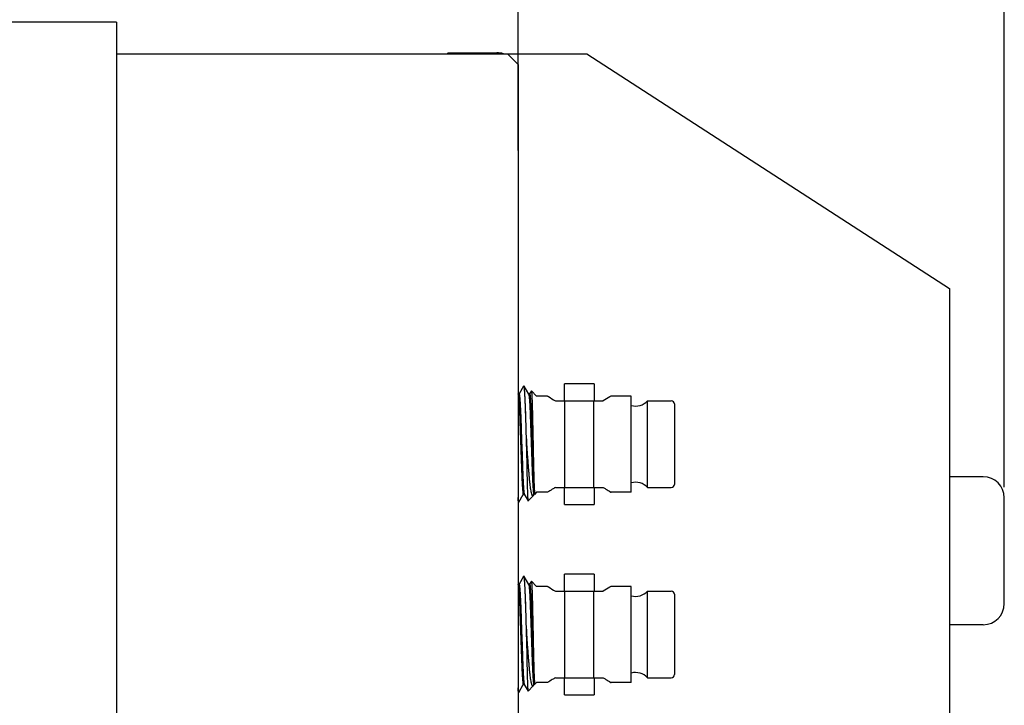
# Model space of a CAD drawing. Header units: millimetres. Extents: x 8 to 542, y 18 to 307.
# Tile 6 of 8: x 290 to 336, y 178 to 210. Entities that reach past the tile are written whole.
import ezdxf

# ---------------------------------------------------------------- set-up
doc = ezdxf.new("R2010")
doc.units = ezdxf.units.MM
doc.header["$LTSCALE"] = 23.1
doc.header["$PDMODE"] = 3
doc.header["$PDSIZE"] = 8
doc.layers.get('0').update_dxf_attribs({"linetype": 'CONTINUOUS'})
doc.layers.get('Defpoints').update_dxf_attribs({"linetype": 'CONTINUOUS'})
doc.layers.add('00_COMPONENTS', color=7, linetype='CONTINUOUS')
doc.layers.add('51__DRAFT_DIMS', color=7, linetype='CONTINUOUS')
doc.styles.get("Standard").update_dxf_attribs({"font": 'simfang.ttf'})
doc.dimstyles.new('DIMSTYLE_1', dxfattribs={"dimtxt": 3, "dimasz": 3, "dimexe": 2.5, "dimexo": 0.5, "dimgap": 0.75, "dimtad": 1, "dimdsep": 46, "dimtxsty": 'STANDARD', "dimblk": '_FILLED', "dimblk1": '_FILLED', "dimblk2": '_FILLED', "dimcen": 0.09, "dimclrt": 3, "dimazin": 2, "dimtp": 0.3, "dimtm": 0.3, "dimtfac": 1, "dimtofl": 0, "dimtmove": 0, "dimatfit": 3, "dimldrblk": '_FILLED', "dimfxl": 1, "dimtolj": 1, "dimarcsym": 0})

# ---------------------------------------------------------------- blocks, each defined once
blk = doc.blocks.new('_FILLED')
at = {"color": 0, "linetype": 'ByBlock'}
blk.add_solid([(0, 0), (-1, 0.167), (-1, -0.167)], dxfattribs=at)
blk = doc.blocks.new('*D8')
at = {"layer": '51__DRAFT_DIMS', "color": 0, "lineweight": -2}
for p, q in [((254.166, 209.855), (254.166, 228.015)), ((313.166, 204.216), (313.166, 228.015)), ((257.166, 225.515), (310.166, 225.515))]:
    blk.add_line(p, q, dxfattribs=at)
at = {"layer": 'Defpoints', "color": 0}
for p in [(313.166, 225.515), (254.166, 209.355), (313.166, 203.716)]:
    blk.add_point(p, dxfattribs=at)
at = {"layer": '51__DRAFT_DIMS', "color": 0, "linetype": 'ByBlock', "lineweight": -2, "xscale": 3, "yscale": 3, "zscale": 3, "rotation": 180}
blk.add_blockref('_FILLED', (254.166, 225.515), dxfattribs=at)
at = {"layer": '51__DRAFT_DIMS', "color": 0, "linetype": 'ByBlock', "lineweight": -2, "xscale": 3, "yscale": 3, "zscale": 3}
blk.add_blockref('_FILLED', (313.166, 225.515), dxfattribs=at)
at = {"layer": '51__DRAFT_DIMS', "insert": (283.645, 230.932), "char_height": 3.5, "attachment_point": 2, "line_spacing_factor": 0.9}
blk.add_mtext('\\A1;59', dxfattribs=at)
blk = doc.blocks.new('*D9')
at = {"layer": '51__DRAFT_DIMS', "color": 0, "lineweight": -2}
for p, q in [((254.166, 209.855), (254.166, 235.928)), ((336.169, 188.295), (336.169, 235.928)), ((333.169, 233.428), (257.166, 233.428))]:
    blk.add_line(p, q, dxfattribs=at)
at = {"layer": 'Defpoints', "color": 0}
for p in [(254.166, 233.428), (254.166, 209.355), (336.169, 187.795)]:
    blk.add_point(p, dxfattribs=at)
at = {"layer": '51__DRAFT_DIMS', "color": 0, "linetype": 'ByBlock', "lineweight": -2, "xscale": 3, "yscale": 3, "zscale": 3, "rotation": 180}
blk.add_blockref('_FILLED', (254.166, 233.428), dxfattribs=at)
at = {"layer": '51__DRAFT_DIMS', "color": 0, "linetype": 'ByBlock', "lineweight": -2, "xscale": 3, "yscale": 3, "zscale": 3}
blk.add_blockref('_FILLED', (336.169, 233.428), dxfattribs=at)
at = {"layer": '51__DRAFT_DIMS', "insert": (295.094, 238.845), "char_height": 3.5, "attachment_point": 2, "line_spacing_factor": 0.9}
blk.add_mtext('\\A1;82', dxfattribs=at)

msp = doc.modelspace()

# ---------------------------------------------------------------- linework, layer by layer
at = {"layer": '00_COMPONENTS', "color": 7}
for p, q in [((294.166, 210.295), (269.066, 210.295)), ((294.166, 210.295), (294.166, 110.295)), ((294.166, 208.795), (316.415, 208.795)), ((309.866, 208.845), (309.816, 208.795)), ((309.866, 208.845), (312.166, 208.845)), ((313.166, 208.295), (312.666, 208.795)), ((316.415, 208.795), (333.569, 197.695)), ((313.166, 208.295), (313.166, 112.295)), ((333.569, 197.695), (333.569, 122.895)), ((313.43, 193.08), (313.214, 192.707)), ((313.433, 193.083), (313.448, 193.083)), ((313.67, 192.703), (313.451, 193.08)), ((313.796, 192.849), (313.714, 192.707)), ((314.041, 192.608), (313.799, 192.85)), ((316.766, 193.183), (315.366, 193.183)), ((315.366, 192.383), (315.366, 193.183)), ((316.766, 193.183), (316.766, 192.383)), ((313.17, 192.703), (313.166, 192.71)), ((313.216, 192.706), (313.168, 192.706)), ((313.17, 192.703), (313.171, 192.699)), ((313.214, 192.707), (313.214, 192.706)), ((313.716, 192.706), (313.668, 192.706)), ((313.67, 192.703), (313.671, 192.7)), ((313.714, 192.707), (313.714, 192.706)), ((314.566, 192.608), (314.041, 192.608)), ((314.566, 192.608), (314.567, 192.607)), ((314.936, 192.383), (317.196, 192.383)), ((315.386, 188.283), (315.386, 192.383)), ((316.745, 188.283), (316.745, 192.383)), ((317.566, 192.608), (317.55, 192.597)), ((317.564, 192.607), (317.55, 192.597)), ((318.516, 192.608), (317.566, 192.608)), ((318.516, 188.058), (318.516, 192.608)), ((319.297, 192.383), (320.416, 192.383)), ((319.297, 188.283), (319.297, 192.383)), ((320.566, 192.233), (320.566, 188.433)), ((313.566, 190.58), (313.566, 190.085)), ((313.583, 190.333), (313.566, 190.58)), ((313.558, 190.333), (313.566, 190.085)), ((335.169, 188.795), (333.569, 188.795)), ((314.936, 188.283), (317.196, 188.283)), ((315.366, 187.483), (315.366, 188.283)), ((316.766, 188.283), (316.766, 187.483)), ((319.297, 188.283), (320.416, 188.283)), ((313.201, 187.586), (313.417, 187.959)), ((313.416, 187.96), (313.464, 187.96)), ((313.417, 187.959), (313.418, 187.96)), ((313.462, 187.963), (313.638, 187.658)), ((313.879, 187.896), (313.64, 187.657)), ((313.888, 187.909), (313.917, 187.959)), ((313.916, 187.96), (313.942, 187.96)), ((313.917, 187.959), (313.918, 187.96)), ((313.942, 188.066), (313.943, 187.96)), ((314.04, 188.058), (313.942, 187.96)), ((313.942, 188.043), (313.942, 188.004)), ((313.942, 188.004), (313.943, 187.969)), ((313.943, 187.969), (313.943, 187.96)), ((313.943, 187.96), (313.943, 187.96)), ((314.566, 188.058), (314.04, 188.058)), ((314.567, 188.059), (314.566, 188.058)), ((317.55, 188.068), (317.566, 188.058)), ((318.516, 188.058), (317.566, 188.058)), ((336.169, 182.795), (336.169, 187.795)), ((313.166, 187.61), (313.18, 187.586)), ((313.183, 187.583), (313.198, 187.583)), ((315.366, 187.483), (316.766, 187.483)), ((313.43, 184.08), (313.214, 183.707)), ((313.433, 184.083), (313.448, 184.083)), ((313.67, 183.703), (313.451, 184.08)), ((316.766, 184.183), (315.366, 184.183)), ((315.366, 183.383), (315.366, 184.183)), ((316.766, 184.183), (316.766, 183.383)), ((313.17, 183.703), (313.166, 183.71)), ((313.216, 183.706), (313.168, 183.706)), ((313.17, 183.703), (313.171, 183.699)), ((313.214, 183.707), (313.214, 183.706)), ((313.716, 183.706), (313.668, 183.706)), ((313.67, 183.703), (313.671, 183.7)), ((313.796, 183.849), (313.714, 183.707)), ((313.714, 183.707), (313.714, 183.706)), ((314.041, 183.608), (313.799, 183.85)), ((314.566, 183.608), (314.041, 183.608)), ((314.566, 183.608), (314.567, 183.607)), ((317.566, 183.608), (317.55, 183.597)), ((317.564, 183.607), (317.55, 183.597)), ((318.516, 183.608), (317.566, 183.608)), ((318.516, 179.058), (318.516, 183.608)), ((314.936, 183.383), (317.196, 183.383)), ((315.386, 179.283), (315.386, 183.383)), ((316.745, 179.283), (316.745, 183.383)), ((319.297, 183.383), (320.416, 183.383)), ((319.297, 179.283), (319.297, 183.383)), ((320.566, 183.233), (320.566, 179.433)), ((335.169, 181.795), (333.569, 181.795)), ((313.558, 181.333), (313.566, 181.085)), ((313.566, 181.58), (313.566, 181.085)), ((313.583, 181.333), (313.566, 181.58)), ((313.201, 178.586), (313.417, 178.959)), ((313.416, 178.96), (313.464, 178.96)), ((313.417, 178.959), (313.418, 178.96)), ((313.462, 178.963), (313.638, 178.658)), ((313.879, 178.896), (313.64, 178.657)), ((313.888, 178.909), (313.917, 178.959)), ((313.916, 178.96), (313.942, 178.96)), ((313.917, 178.959), (313.918, 178.96)), ((313.942, 179.066), (313.943, 178.96)), ((314.041, 179.058), (313.942, 178.96)), ((313.942, 179.043), (313.942, 179.004)), ((313.942, 179.004), (313.943, 178.969)), ((313.943, 178.969), (313.943, 178.96)), ((313.943, 178.96), (313.943, 178.96)), ((314.566, 179.058), (314.041, 179.058)), ((314.567, 179.059), (314.566, 179.058)), ((314.936, 179.283), (317.196, 179.283)), ((315.366, 178.483), (315.366, 179.283)), ((316.766, 179.283), (316.766, 178.483)), ((317.55, 179.068), (317.566, 179.058)), ((318.516, 179.058), (317.566, 179.058)), ((319.297, 179.283), (320.416, 179.283)), ((313.166, 178.61), (313.18, 178.586)), ((313.183, 178.583), (313.198, 178.583)), ((315.366, 178.483), (316.766, 178.483))]:
    msp.add_line(p, q, dxfattribs=at)
at = {"layer": '00_COMPONENTS', "color": 4}
for p, q in [((310.666, 208.845), (310.666, 208.795)), ((312.166, 208.845), (312.166, 208.795))]:
    msp.add_line(p, q, dxfattribs=at)
at = {"layer": '00_COMPONENTS', "color": 7}
for centre, radius, start, end in [((312.166, 207.845), 1, 72.1598, 90), ((318.716, 192.933), 0.8, 255.5178, 316.5675), ((320.416, 192.233), 0.15, 0, 90), ((335.169, 187.795), 1, 0, 90), ((318.716, 187.733), 0.8, 43.4325, 104.4822), ((320.416, 188.433), 0.15, 270, 360), ((318.716, 183.933), 0.8, 255.5178, 316.5675), ((320.416, 183.233), 0.15, 0, 90), ((335.169, 182.795), 1, 270, 360), ((318.716, 178.733), 0.8, 43.4325, 104.4822), ((320.416, 179.433), 0.15, 270, 360)]:
    msp.add_arc(centre, radius, start, end, dxfattribs=at)
for points, knots in [([(313.43, 193.08), (313.43, 193.08), (313.431, 193.082), (313.432, 193.083), (313.433, 193.083)], [0, 0, 0, 0, 0.338671, 1, 1, 1, 1]), ([(313.433, 193.083), (313.434, 193.083), (313.436, 193.081), (313.438, 193.077), (313.439, 193.075), (313.439, 193.073)], [0, 0, 0, 0, 0.328229, 0.615588, 1, 1, 1, 1]), ([(313.439, 193.073), (313.44, 193.072), (313.441, 193.069), (313.442, 193.065), (313.442, 193.062)], [0, 0, 0, 0, 0.215806, 1, 1, 1, 1]), ([(313.442, 193.062), (313.444, 193.056), (313.446, 193.042), (313.451, 193.007), (313.458, 192.949), (313.465, 192.863), (313.472, 192.755), (313.48, 192.627), (313.491, 192.419), (313.503, 192.124), (313.513, 191.808), (313.522, 191.533), (313.531, 191.23), (313.543, 190.828), (313.553, 190.501), (313.558, 190.333)], [0, 0, 0, 0, 0.006651, 0.015318, 0.038808, 0.07051, 0.110236, 0.157571, 0.21191, 0.338336, 0.481903, 0.558732, 0.640456, 0.815666, 1, 1, 1, 1]), ([(313.451, 193.08), (313.451, 193.08), (313.45, 193.082), (313.449, 193.083), (313.448, 193.083)], [0, 0, 0, 0, 0.338671, 1, 1, 1, 1]), ([(313.566, 190.58), (313.561, 190.744), (313.551, 191.06), (313.537, 191.512), (313.527, 191.864), (313.517, 192.124), (313.51, 192.303), (313.503, 192.467), (313.496, 192.615), (313.488, 192.745), (313.481, 192.854), (313.474, 192.932), (313.469, 192.983), (313.465, 193.013), (313.462, 193.038), (313.459, 193.057), (313.455, 193.07), (313.453, 193.077), (313.451, 193.08)], [0, 0, 0, 0, 0.196343, 0.378599, 0.541952, 0.61835, 0.690148, 0.756307, 0.815823, 0.86785, 0.911719, 0.946967, 0.961282, 0.973371, 0.983247, 0.990942, 0.996497, 1, 1, 1, 1]), ([(313.796, 192.849), (313.796, 192.849), (313.797, 192.85), (313.798, 192.85), (313.798, 192.85), (313.799, 192.85)], [0, 0, 0, 0, 0.565759, 0.762593, 1, 1, 1, 1]), ([(313.799, 192.85), (313.799, 192.849), (313.8, 192.848), (313.801, 192.844), (313.802, 192.839), (313.804, 192.83), (313.806, 192.814), (313.808, 192.792), (313.811, 192.763), (313.813, 192.729), (313.815, 192.689), (313.819, 192.624), (313.823, 192.531), (313.828, 192.403), (313.833, 192.255), (313.839, 192.09), (313.844, 191.908), (313.848, 191.711), (313.853, 191.502), (313.859, 191.202), (313.867, 190.811), (313.874, 190.494), (313.878, 190.333)], [0, 0, 0, 0, 0.000882, 0.002299, 0.00428, 0.006832, 0.013661, 0.022784, 0.034187, 0.047852, 0.063761, 0.081893, 0.124619, 0.175548, 0.234237, 0.300143, 0.372609, 0.450933, 0.534403, 0.622265, 0.807728, 1, 1, 1, 1]), ([(313.171, 192.699), (313.173, 192.695), (313.176, 192.686), (313.179, 192.669), (313.183, 192.647), (313.188, 192.607), (313.195, 192.543), (313.203, 192.45), (313.211, 192.337), (313.219, 192.205), (313.227, 192.056), (313.237, 191.832), (313.249, 191.525), (313.263, 191.124), (313.278, 190.69), (313.294, 190.236), (313.31, 189.787), (313.322, 189.428), (313.332, 189.159), (313.339, 188.973), (313.346, 188.797), (313.353, 188.633), (313.361, 188.482), (313.369, 188.347), (313.377, 188.231), (313.385, 188.135), (313.392, 188.069), (313.397, 188.026), (313.401, 188.003), (313.404, 187.986), (313.407, 187.976), (313.409, 187.97), (313.41, 187.966), (313.412, 187.962), (313.414, 187.96), (313.416, 187.96)], [0, 0, 0, 0, 0.002491, 0.006077, 0.010787, 0.016639, 0.031784, 0.051449, 0.075432, 0.103399, 0.134905, 0.169453, 0.245071, 0.329256, 0.422408, 0.519809, 0.616026, 0.705801, 0.746975, 0.786, 0.823166, 0.858113, 0.890104, 0.918626, 0.943227, 0.96355, 0.979373, 0.985567, 0.990615, 0.994533, 0.996075, 0.997346, 0.998353, 0.99911, 1, 1, 1, 1]), ([(313.216, 192.706), (313.217, 192.706), (313.219, 192.704), (313.221, 192.7), (313.223, 192.695), (313.224, 192.69), (313.227, 192.679), (313.23, 192.662), (313.234, 192.638), (313.24, 192.595), (313.246, 192.527), (313.254, 192.43), (313.263, 192.312), (313.271, 192.175), (313.278, 192.022), (313.286, 191.855), (313.293, 191.677), (313.3, 191.489), (313.31, 191.217), (313.322, 190.853), (313.338, 190.4), (313.354, 189.943), (313.37, 189.507), (313.381, 189.165), (313.391, 188.913), (313.398, 188.739), (313.406, 188.578), (313.414, 188.431), (313.422, 188.302), (313.43, 188.193), (313.437, 188.114), (313.443, 188.063), (313.447, 188.032), (313.45, 188.007), (313.454, 187.987), (313.457, 187.973), (313.46, 187.966), (313.462, 187.963)], [0, 0, 0, 0, 0.000899, 0.001667, 0.002689, 0.003979, 0.005545, 0.009524, 0.014652, 0.020944, 0.037016, 0.057652, 0.082622, 0.111552, 0.143978, 0.179365, 0.21695, 0.256434, 0.298141, 0.389052, 0.486205, 0.584188, 0.677469, 0.761418, 0.800085, 0.836846, 0.871076, 0.902102, 0.929434, 0.952631, 0.971383, 0.979032, 0.985518, 0.990837, 0.995005, 0.998044, 1, 1, 1, 1]), ([(313.671, 192.7), (313.672, 192.697), (313.675, 192.688), (313.678, 192.673), (313.682, 192.651), (313.686, 192.625), (313.69, 192.593), (313.695, 192.539), (313.702, 192.458), (313.71, 192.346), (313.718, 192.215), (313.726, 192.068), (313.737, 191.844), (313.749, 191.537), (313.762, 191.136), (313.778, 190.701), (313.794, 190.246), (313.809, 189.796), (313.822, 189.435), (313.832, 189.165), (313.838, 188.979), (313.845, 188.802), (313.853, 188.637), (313.861, 188.485), (313.869, 188.35), (313.877, 188.233), (313.885, 188.136), (313.892, 188.069), (313.897, 188.027), (313.901, 188.003), (313.904, 187.986), (313.907, 187.976), (313.908, 187.97), (313.91, 187.966), (313.912, 187.962), (313.914, 187.96), (313.916, 187.96)], [0, 0, 0, 0, 0.002301, 0.005695, 0.010215, 0.01588, 0.022701, 0.030672, 0.050019, 0.073728, 0.101475, 0.132815, 0.167254, 0.242806, 0.326905, 0.420105, 0.51771, 0.614256, 0.704427, 0.745787, 0.784971, 0.822283, 0.857384, 0.889527, 0.918191, 0.94292, 0.963353, 0.979263, 0.985491, 0.990567, 0.994506, 0.996057, 0.997334, 0.998346, 0.999107, 1, 1, 1, 1]), ([(313.716, 192.706), (313.717, 192.706), (313.719, 192.704), (313.721, 192.701), (313.723, 192.695), (313.726, 192.685), (313.731, 192.661), (313.737, 192.619), (313.744, 192.555), (313.751, 192.473), (313.759, 192.373), (313.766, 192.256), (313.773, 192.124), (313.78, 191.979), (313.787, 191.823), (313.794, 191.657), (313.8, 191.484), (313.807, 191.301), (313.816, 191.039), (313.828, 190.696), (313.843, 190.274), (313.857, 189.855), (313.871, 189.458), (313.884, 189.093), (313.897, 188.765), (313.911, 188.481), (313.923, 188.277), (313.934, 188.145), (313.94, 188.09), (313.942, 188.066)], [0, 0, 0, 0, 0.000821, 0.001497, 0.002389, 0.004864, 0.008303, 0.018156, 0.032033, 0.049894, 0.071594, 0.096892, 0.125443, 0.156865, 0.190687, 0.226287, 0.26354, 0.302724, 0.344186, 0.432593, 0.524783, 0.61634, 0.702961, 0.781199, 0.852188, 0.914624, 0.96475, 0.984342, 1, 1, 1, 1]), ([(314.567, 192.607), (314.578, 192.6), (314.698, 192.521), (314.821, 192.446), (314.936, 192.383)], [0, 0, 0, 0, 0.090966, 1, 1, 1, 1]), ([(317.55, 192.597), (317.534, 192.587), (317.418, 192.512), (317.3, 192.44), (317.196, 192.383)], [0, 0, 0, 0, 0.137274, 1, 1, 1, 1]), ([(313.566, 190.085), (313.569, 189.927), (313.575, 189.617), (313.583, 189.17), (313.59, 188.819), (313.596, 188.56), (313.601, 188.387), (313.605, 188.23), (313.61, 188.09), (313.614, 187.969), (313.619, 187.879), (313.622, 187.818), (313.624, 187.779), (313.626, 187.746), (313.629, 187.718), (313.631, 187.695), (313.633, 187.678), (313.635, 187.667), (313.637, 187.661), (313.637, 187.659), (313.638, 187.658)], [0, 0, 0, 0, 0.196057, 0.382175, 0.552514, 0.629982, 0.701427, 0.766302, 0.824078, 0.874272, 0.916474, 0.93448, 0.950376, 0.964126, 0.975699, 0.985077, 0.992249, 0.997213, 0.998873, 1, 1, 1, 1]), ([(313.879, 187.896), (313.876, 187.894), (313.872, 187.89), (313.865, 187.89), (313.86, 187.891), (313.856, 187.894), (313.849, 187.901), (313.841, 187.913), (313.831, 187.933), (313.822, 187.96), (313.812, 187.992), (313.798, 188.047), (313.781, 188.131), (313.762, 188.248), (313.743, 188.388), (313.724, 188.548), (313.706, 188.728), (313.689, 188.924), (313.673, 189.135), (313.655, 189.358), (313.638, 189.592), (313.613, 189.918), (313.595, 190.166), (313.583, 190.333)], [0, 0, 0, 0, 0.004342, 0.006189, 0.008094, 0.010264, 0.012837, 0.019474, 0.028332, 0.039516, 0.053064, 0.068997, 0.107944, 0.156066, 0.212909, 0.277934, 0.350563, 0.430051, 0.51546, 0.605829, 0.700307, 0.798055, 1, 1, 1, 1]), ([(313.878, 190.333), (313.881, 190.206), (313.886, 189.957), (313.894, 189.591), (313.901, 189.244), (313.909, 188.926), (313.916, 188.645), (313.925, 188.407), (313.932, 188.219), (313.939, 188.111), (313.942, 188.066)], [0, 0, 0, 0, 0.167445, 0.330216, 0.484345, 0.625932, 0.751273, 0.857081, 0.940735, 1, 1, 1, 1]), ([(314.936, 188.283), (314.886, 188.256), (314.761, 188.184), (314.64, 188.107), (314.567, 188.059)], [0, 0, 0, 0, 0.391996, 1, 1, 1, 1]), ([(317.196, 188.283), (317.238, 188.259), (317.358, 188.191), (317.475, 188.117), (317.55, 188.068)], [0, 0, 0, 0, 0.351415, 1, 1, 1, 1]), ([(313.189, 187.604), (313.187, 187.614), (313.182, 187.64), (313.177, 187.685), (313.171, 187.745), (313.167, 187.79), (313.166, 187.814)], [0, 0, 0, 0, 0.149231, 0.365317, 0.649115, 1, 1, 1, 1]), ([(313.888, 187.909), (313.888, 187.908), (313.885, 187.903), (313.882, 187.899), (313.879, 187.896)], [0, 0, 0, 0, 0.284181, 1, 1, 1, 1]), ([(313.166, 187.655), (313.167, 187.646), (313.169, 187.631), (313.172, 187.61), (313.176, 187.596), (313.178, 187.588), (313.18, 187.586)], [0, 0, 0, 0, 0.372602, 0.662119, 0.870137, 1, 1, 1, 1]), ([(313.18, 187.586), (313.18, 187.585), (313.181, 187.584), (313.182, 187.583), (313.183, 187.583)], [0, 0, 0, 0, 0.338671, 1, 1, 1, 1]), ([(313.192, 187.593), (313.192, 187.593), (313.19, 187.597), (313.19, 187.601), (313.189, 187.604)], [0, 0, 0, 0, 0.215806, 1, 1, 1, 1]), ([(313.198, 187.583), (313.197, 187.583), (313.195, 187.585), (313.193, 187.589), (313.192, 187.591), (313.192, 187.593)], [0, 0, 0, 0, 0.328229, 0.615588, 1, 1, 1, 1]), ([(313.201, 187.586), (313.201, 187.585), (313.2, 187.584), (313.199, 187.583), (313.198, 187.583)], [0, 0, 0, 0, 0.338671, 1, 1, 1, 1]), ([(313.638, 187.658), (313.638, 187.658), (313.639, 187.657), (313.64, 187.657), (313.64, 187.657), (313.64, 187.657)], [0, 0, 0, 0, 0.571624, 0.767152, 1, 1, 1, 1]), ([(313.43, 184.08), (313.43, 184.08), (313.431, 184.082), (313.432, 184.083), (313.433, 184.083)], [0, 0, 0, 0, 0.338671, 1, 1, 1, 1]), ([(313.433, 184.083), (313.434, 184.083), (313.436, 184.081), (313.438, 184.077), (313.439, 184.075), (313.439, 184.073)], [0, 0, 0, 0, 0.328229, 0.615588, 1, 1, 1, 1]), ([(313.439, 184.073), (313.44, 184.072), (313.441, 184.069), (313.442, 184.065), (313.442, 184.062)], [0, 0, 0, 0, 0.215806, 1, 1, 1, 1]), ([(313.442, 184.062), (313.444, 184.056), (313.446, 184.042), (313.451, 184.007), (313.458, 183.949), (313.465, 183.863), (313.472, 183.755), (313.48, 183.627), (313.491, 183.419), (313.503, 183.124), (313.513, 182.808), (313.522, 182.533), (313.531, 182.23), (313.543, 181.828), (313.553, 181.501), (313.558, 181.333)], [0, 0, 0, 0, 0.006651, 0.015318, 0.038808, 0.07051, 0.110236, 0.157571, 0.21191, 0.338336, 0.481903, 0.558732, 0.640456, 0.815666, 1, 1, 1, 1]), ([(313.451, 184.08), (313.451, 184.08), (313.45, 184.082), (313.449, 184.083), (313.448, 184.083)], [0, 0, 0, 0, 0.338671, 1, 1, 1, 1]), ([(313.566, 181.58), (313.561, 181.744), (313.551, 182.06), (313.537, 182.512), (313.527, 182.864), (313.517, 183.124), (313.51, 183.303), (313.503, 183.467), (313.496, 183.615), (313.488, 183.745), (313.481, 183.854), (313.474, 183.932), (313.469, 183.983), (313.465, 184.013), (313.462, 184.038), (313.459, 184.057), (313.455, 184.07), (313.453, 184.077), (313.451, 184.08)], [0, 0, 0, 0, 0.196343, 0.378599, 0.541952, 0.61835, 0.690148, 0.756307, 0.815823, 0.86785, 0.911719, 0.946967, 0.961282, 0.973371, 0.983247, 0.990942, 0.996497, 1, 1, 1, 1]), ([(313.171, 183.699), (313.173, 183.695), (313.176, 183.686), (313.179, 183.669), (313.183, 183.647), (313.188, 183.607), (313.195, 183.543), (313.203, 183.45), (313.211, 183.337), (313.219, 183.205), (313.227, 183.056), (313.237, 182.832), (313.249, 182.525), (313.263, 182.124), (313.278, 181.69), (313.294, 181.236), (313.31, 180.787), (313.322, 180.428), (313.332, 180.159), (313.339, 179.973), (313.346, 179.797), (313.353, 179.633), (313.361, 179.482), (313.369, 179.347), (313.377, 179.231), (313.385, 179.135), (313.392, 179.069), (313.397, 179.026), (313.401, 179.003), (313.404, 178.986), (313.407, 178.976), (313.409, 178.97), (313.41, 178.966), (313.412, 178.962), (313.414, 178.96), (313.416, 178.96)], [0, 0, 0, 0, 0.002491, 0.006077, 0.010787, 0.016639, 0.031784, 0.051449, 0.075432, 0.103399, 0.134905, 0.169453, 0.245071, 0.329256, 0.422408, 0.519809, 0.616026, 0.705801, 0.746975, 0.786, 0.823166, 0.858113, 0.890104, 0.918626, 0.943227, 0.96355, 0.979373, 0.985567, 0.990615, 0.994533, 0.996075, 0.997346, 0.998353, 0.99911, 1, 1, 1, 1]), ([(313.216, 183.706), (313.217, 183.706), (313.219, 183.704), (313.221, 183.7), (313.223, 183.695), (313.224, 183.69), (313.227, 183.679), (313.23, 183.662), (313.234, 183.638), (313.24, 183.595), (313.246, 183.527), (313.254, 183.43), (313.263, 183.312), (313.271, 183.175), (313.278, 183.022), (313.286, 182.855), (313.293, 182.677), (313.3, 182.489), (313.31, 182.217), (313.322, 181.853), (313.338, 181.4), (313.354, 180.943), (313.37, 180.507), (313.381, 180.165), (313.391, 179.913), (313.398, 179.739), (313.406, 179.578), (313.414, 179.431), (313.422, 179.302), (313.43, 179.193), (313.437, 179.114), (313.443, 179.063), (313.447, 179.032), (313.45, 179.007), (313.454, 178.987), (313.457, 178.973), (313.46, 178.966), (313.462, 178.963)], [0, 0, 0, 0, 0.000899, 0.001667, 0.002689, 0.003979, 0.005545, 0.009524, 0.014652, 0.020944, 0.037016, 0.057652, 0.082622, 0.111552, 0.143978, 0.179365, 0.21695, 0.256434, 0.298141, 0.389052, 0.486205, 0.584188, 0.677469, 0.761418, 0.800085, 0.836846, 0.871076, 0.902102, 0.929434, 0.952631, 0.971383, 0.979032, 0.985518, 0.990837, 0.995005, 0.998044, 1, 1, 1, 1]), ([(313.671, 183.7), (313.672, 183.697), (313.675, 183.688), (313.678, 183.673), (313.682, 183.651), (313.686, 183.625), (313.69, 183.593), (313.695, 183.539), (313.702, 183.458), (313.71, 183.346), (313.718, 183.215), (313.726, 183.068), (313.737, 182.844), (313.749, 182.537), (313.762, 182.136), (313.778, 181.701), (313.794, 181.246), (313.809, 180.796), (313.822, 180.435), (313.832, 180.165), (313.838, 179.979), (313.845, 179.802), (313.853, 179.637), (313.861, 179.485), (313.869, 179.35), (313.877, 179.233), (313.885, 179.136), (313.892, 179.069), (313.897, 179.027), (313.901, 179.003), (313.904, 178.986), (313.907, 178.976), (313.908, 178.97), (313.91, 178.966), (313.912, 178.962), (313.914, 178.96), (313.916, 178.96)], [0, 0, 0, 0, 0.002301, 0.005695, 0.010215, 0.01588, 0.022701, 0.030672, 0.050019, 0.073728, 0.101475, 0.132815, 0.167254, 0.242806, 0.326905, 0.420105, 0.51771, 0.614256, 0.704427, 0.745787, 0.784971, 0.822283, 0.857384, 0.889527, 0.918191, 0.94292, 0.963353, 0.979263, 0.985491, 0.990567, 0.994506, 0.996057, 0.997334, 0.998346, 0.999107, 1, 1, 1, 1]), ([(313.716, 183.706), (313.717, 183.706), (313.719, 183.704), (313.721, 183.701), (313.723, 183.695), (313.726, 183.685), (313.731, 183.661), (313.737, 183.619), (313.744, 183.555), (313.751, 183.473), (313.759, 183.373), (313.766, 183.256), (313.773, 183.124), (313.78, 182.979), (313.787, 182.823), (313.794, 182.657), (313.8, 182.484), (313.807, 182.301), (313.816, 182.039), (313.828, 181.696), (313.843, 181.274), (313.857, 180.855), (313.871, 180.458), (313.884, 180.093), (313.897, 179.765), (313.911, 179.481), (313.923, 179.277), (313.934, 179.145), (313.94, 179.09), (313.942, 179.066)], [0, 0, 0, 0, 0.000821, 0.001497, 0.002389, 0.004864, 0.008303, 0.018156, 0.032033, 0.049894, 0.071594, 0.096892, 0.125443, 0.156865, 0.190687, 0.226287, 0.26354, 0.302724, 0.344186, 0.432593, 0.524783, 0.61634, 0.702961, 0.781199, 0.852188, 0.914624, 0.96475, 0.984342, 1, 1, 1, 1]), ([(313.796, 183.849), (313.796, 183.849), (313.797, 183.85), (313.798, 183.85), (313.798, 183.85), (313.799, 183.85)], [0, 0, 0, 0, 0.565759, 0.762593, 1, 1, 1, 1]), ([(313.799, 183.85), (313.799, 183.849), (313.8, 183.848), (313.801, 183.844), (313.802, 183.839), (313.804, 183.83), (313.806, 183.814), (313.808, 183.792), (313.811, 183.763), (313.813, 183.729), (313.815, 183.689), (313.819, 183.624), (313.823, 183.531), (313.828, 183.403), (313.833, 183.255), (313.839, 183.09), (313.844, 182.908), (313.848, 182.711), (313.853, 182.502), (313.859, 182.202), (313.867, 181.811), (313.874, 181.494), (313.878, 181.333)], [0, 0, 0, 0, 0.000882, 0.002299, 0.00428, 0.006832, 0.013661, 0.022784, 0.034187, 0.047852, 0.063761, 0.081893, 0.124619, 0.175548, 0.234237, 0.300143, 0.372609, 0.450933, 0.534403, 0.622265, 0.807728, 1, 1, 1, 1]), ([(314.567, 183.607), (314.578, 183.6), (314.698, 183.521), (314.821, 183.446), (314.936, 183.383)], [0, 0, 0, 0, 0.090966, 1, 1, 1, 1]), ([(317.55, 183.597), (317.534, 183.587), (317.418, 183.512), (317.3, 183.44), (317.196, 183.383)], [0, 0, 0, 0, 0.137274, 1, 1, 1, 1]), ([(313.879, 178.896), (313.876, 178.894), (313.872, 178.89), (313.865, 178.89), (313.86, 178.891), (313.856, 178.894), (313.849, 178.901), (313.841, 178.913), (313.831, 178.933), (313.822, 178.96), (313.812, 178.992), (313.798, 179.047), (313.781, 179.131), (313.762, 179.248), (313.743, 179.388), (313.724, 179.548), (313.706, 179.728), (313.689, 179.924), (313.673, 180.135), (313.655, 180.358), (313.638, 180.592), (313.613, 180.918), (313.595, 181.166), (313.583, 181.333)], [0, 0, 0, 0, 0.004342, 0.006189, 0.008094, 0.010264, 0.012837, 0.019474, 0.028332, 0.039516, 0.053064, 0.068997, 0.107944, 0.156066, 0.212909, 0.277934, 0.350563, 0.430051, 0.51546, 0.605829, 0.700307, 0.798055, 1, 1, 1, 1]), ([(313.878, 181.333), (313.881, 181.206), (313.886, 180.957), (313.894, 180.591), (313.901, 180.244), (313.909, 179.926), (313.916, 179.645), (313.925, 179.407), (313.932, 179.219), (313.939, 179.111), (313.942, 179.066)], [0, 0, 0, 0, 0.167445, 0.330216, 0.484345, 0.625932, 0.751273, 0.857081, 0.940735, 1, 1, 1, 1]), ([(313.566, 181.085), (313.569, 180.927), (313.575, 180.617), (313.583, 180.17), (313.59, 179.819), (313.596, 179.56), (313.601, 179.387), (313.605, 179.23), (313.61, 179.09), (313.614, 178.969), (313.619, 178.879), (313.622, 178.818), (313.624, 178.779), (313.626, 178.746), (313.629, 178.718), (313.631, 178.695), (313.633, 178.678), (313.635, 178.667), (313.637, 178.661), (313.637, 178.659), (313.638, 178.658)], [0, 0, 0, 0, 0.196057, 0.382175, 0.552514, 0.629982, 0.701427, 0.766302, 0.824078, 0.874272, 0.916474, 0.93448, 0.950376, 0.964126, 0.975699, 0.985077, 0.992249, 0.997213, 0.998873, 1, 1, 1, 1]), ([(313.888, 178.909), (313.888, 178.908), (313.885, 178.903), (313.882, 178.899), (313.879, 178.896)], [0, 0, 0, 0, 0.284181, 1, 1, 1, 1]), ([(314.936, 179.283), (314.886, 179.256), (314.761, 179.184), (314.64, 179.107), (314.567, 179.059)], [0, 0, 0, 0, 0.391996, 1, 1, 1, 1]), ([(317.196, 179.283), (317.238, 179.259), (317.358, 179.191), (317.475, 179.117), (317.55, 179.068)], [0, 0, 0, 0, 0.351415, 1, 1, 1, 1]), ([(313.189, 178.604), (313.187, 178.614), (313.182, 178.64), (313.177, 178.685), (313.171, 178.745), (313.167, 178.79), (313.166, 178.814)], [0, 0, 0, 0, 0.149231, 0.365317, 0.649115, 1, 1, 1, 1]), ([(313.166, 178.655), (313.167, 178.646), (313.169, 178.631), (313.172, 178.61), (313.176, 178.596), (313.178, 178.588), (313.18, 178.586)], [0, 0, 0, 0, 0.372602, 0.662119, 0.870137, 1, 1, 1, 1]), ([(313.18, 178.586), (313.18, 178.585), (313.181, 178.584), (313.182, 178.583), (313.183, 178.583)], [0, 0, 0, 0, 0.338671, 1, 1, 1, 1]), ([(313.192, 178.593), (313.192, 178.593), (313.19, 178.597), (313.19, 178.601), (313.189, 178.604)], [0, 0, 0, 0, 0.215806, 1, 1, 1, 1]), ([(313.198, 178.583), (313.197, 178.583), (313.195, 178.585), (313.193, 178.589), (313.192, 178.591), (313.192, 178.593)], [0, 0, 0, 0, 0.328229, 0.615588, 1, 1, 1, 1]), ([(313.201, 178.586), (313.201, 178.585), (313.2, 178.584), (313.199, 178.583), (313.198, 178.583)], [0, 0, 0, 0, 0.338671, 1, 1, 1, 1]), ([(313.638, 178.658), (313.638, 178.658), (313.639, 178.657), (313.64, 178.657), (313.64, 178.657), (313.64, 178.657)], [0, 0, 0, 0, 0.571624, 0.767152, 1, 1, 1, 1])]:
    msp.add_open_spline(points, degree=3, knots=knots, dxfattribs=at)

# ---------------------------------------------------------------- dimensions: what is measured, and where the dimension line sits
at = {"layer": '51__DRAFT_DIMS', "color": 8}
dim = msp.add_linear_dim(base=(254.166, 233.428), p1=(336.169, 187.795), p2=(254.166, 209.355), angle=180, dimstyle='DIMSTYLE_1', override={"dimtxt": 3.5, "dimclrt": 256}, dxfattribs=at)
dim.commit()
dim.dimension.update_dxf_attribs({"geometry": '*D9', "text_midpoint": (295.094, 233.428), "dimtype": 160})
dim = msp.add_linear_dim(base=(313.166, 225.515), p1=(254.166, 209.355), p2=(313.166, 203.716), dimstyle='DIMSTYLE_1', override={"dimtxt": 3.5, "dimclrt": 256}, dxfattribs=at)
dim.commit()
dim.dimension.update_dxf_attribs({"geometry": '*D8', "text_midpoint": (283.645, 225.515), "dimtype": 160})

doc.saveas('drawing.dxf')
